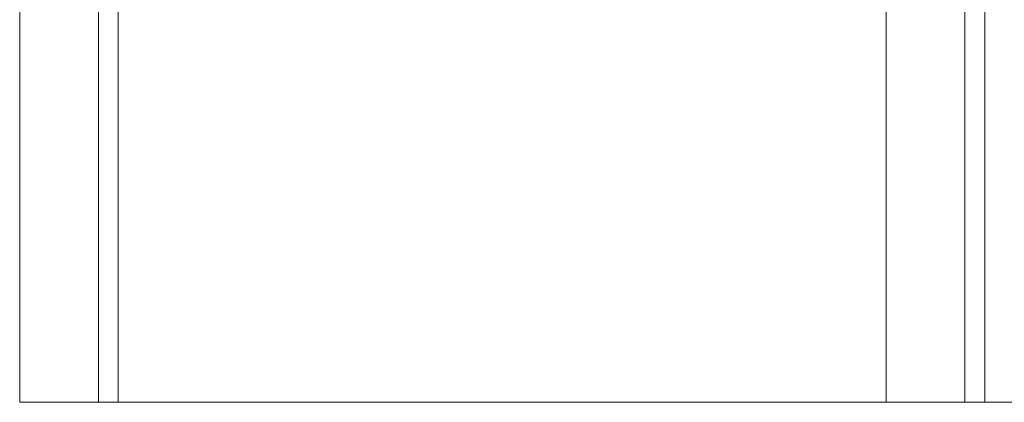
# Model space of a CAD drawing. Header units: inches. Extents: x 40 to 255, y 35 to 155.
# Tile 1 of 256: x 41 to 54, y 35 to 40. Entities that reach past the tile are written whole.
import ezdxf

# ---------------------------------------------------------------- set-up
doc = ezdxf.new("R2010")
doc.units = ezdxf.units.IN
doc.header["$MEASUREMENT"] = 0
doc.layers.add('A-FLOR-STRS', color=2, linetype='Continuous', lineweight=9)

# ---------------------------------------------------------------- blocks, each defined once
blk = doc.blocks.new('Stair - Stairs-122113-_3D_')
at = {"layer": 'A-FLOR-STRS'}
mesh = blk.add_polyface(dxfattribs=at)
corners = [(53.032, 91.012, 5.217), (41.032, 91.012, 5.217), (41.032, 35.012, 5.217), (53.032, 35.012, 5.217)]
mesh.append_faces([[corners[k] for k in face] for face in [(2, 3, 0, 1)]])
mesh = blk.add_polyface(dxfattribs=at)
corners = [(53.032, 91.012, 3.217), (53.032, 35.012, 3.217), (41.032, 35.012, 3.217), (41.032, 91.012, 3.217)]
mesh.append_faces([[corners[k] for k in face] for face in [(2, 3, 0, 1)]])
mesh = blk.add_polyface(dxfattribs=at)
corners = [(41.032, 35.012, 5.217), (41.032, 91.012, 5.217), (41.032, 91.012, 3.217), (41.032, 35.012, 3.217)]
mesh.append_faces([[corners[k] for k in face] for face in [(0, 1, 2, 3)]])
mesh = blk.add_polyface(dxfattribs=at)
corners = [(42.032, 35.012), (42.032, 35.012, 3.217), (42.032, 91.012, 3.217), (42.032, 91.012)]
mesh.append_faces([[corners[k] for k in face] for face in [(0, 1, 2, 3)]])
mesh = blk.add_polyface(dxfattribs=at)
corners = [(42.282, 35.012), (42.032, 35.012), (42.032, 91.012), (42.282, 91.012)]
mesh.append_faces([[corners[k] for k in face] for face in [(3, 0, 1, 2)]])
mesh = blk.add_polyface(dxfattribs=at)
corners = [(42.032, 35.012, 3.217), (42.282, 35.012, 3.217), (42.282, 91.012, 3.217), (42.032, 91.012, 3.217)]
mesh.append_faces([[corners[k] for k in face] for face in [(3, 0, 1, 2)]])
mesh = blk.add_polyface(dxfattribs=at)
corners = [(42.282, 35.012, 3.217), (42.282, 35.012), (42.282, 91.012), (42.282, 91.012, 3.217)]
mesh.append_faces([[corners[k] for k in face] for face in [(0, 1, 2, 3)]])
mesh = blk.add_polyface(dxfattribs=at)
corners = [(64.032, 91.012, 10.435), (52.032, 91.012, 10.435), (52.032, 35.012, 10.435), (64.032, 35.012, 10.435)]
mesh.append_faces([[corners[k] for k in face] for face in [(2, 3, 0, 1)]])
mesh = blk.add_polyface(dxfattribs=at)
corners = [(64.032, 91.012, 8.435), (64.032, 35.012, 8.435), (52.032, 35.012, 8.435), (52.032, 91.012, 8.435)]
mesh.append_faces([[corners[k] for k in face] for face in [(2, 3, 0, 1)]])
mesh = blk.add_polyface(dxfattribs=at)
corners = [(52.032, 35.012, 10.435), (52.032, 91.012, 10.435), (52.032, 91.012, 8.435), (52.032, 35.012, 8.435)]
mesh.append_faces([[corners[k] for k in face] for face in [(0, 1, 2, 3)]])
mesh = blk.add_polyface(dxfattribs=at)
corners = [(53.032, 91.012, 5.217), (53.032, 35.012, 5.217), (53.032, 35.012, 3.217), (53.032, 91.012, 3.217)]
mesh.append_faces([[corners[k] for k in face] for face in [(0, 1, 2, 3)]])
mesh = blk.add_polyface(dxfattribs=at)
corners = [(53.032, 35.012, 3.217), (53.032, 35.012, 8.435), (53.032, 91.012, 8.435), (53.032, 91.012, 3.217)]
mesh.append_faces([[corners[k] for k in face] for face in [(0, 1, 2, 3)]])
mesh = blk.add_polyface(dxfattribs=at)
corners = [(53.282, 35.012, 3.217), (53.032, 35.012, 3.217), (53.032, 91.012, 3.217), (53.282, 91.012, 3.217)]
mesh.append_faces([[corners[k] for k in face] for face in [(3, 0, 1, 2)]])
mesh = blk.add_polyface(dxfattribs=at)
corners = [(53.032, 35.012, 8.435), (53.282, 35.012, 8.435), (53.282, 91.012, 8.435), (53.032, 91.012, 8.435)]
mesh.append_faces([[corners[k] for k in face] for face in [(3, 0, 1, 2)]])
mesh = blk.add_polyface(dxfattribs=at)
corners = [(53.282, 35.012, 8.435), (53.282, 35.012, 3.217), (53.282, 91.012, 3.217), (53.282, 91.012, 8.435)]
mesh.append_faces([[corners[k] for k in face] for face in [(0, 1, 2, 3)]])
mesh = blk.add_polyface(dxfattribs=at)
corners = [(53.032, 35.012, 5.217), (41.032, 35.012, 5.217), (41.032, 35.012, 3.217), (53.032, 35.012, 3.217)]
mesh.append_faces([[corners[k] for k in face] for face in [(0, 1, 2, 3)]])
mesh = blk.add_polyface(dxfattribs=at)
corners = [(42.032, 35.012, 3.217), (42.032, 35.012), (42.282, 35.012), (42.282, 35.012, 3.217)]
mesh.append_faces([[corners[k] for k in face] for face in [(2, 3, 0, 1)]])
mesh = blk.add_polyface(dxfattribs=at)
corners = [(64.032, 35.012, 10.435), (52.032, 35.012, 10.435), (52.032, 35.012, 8.435), (64.032, 35.012, 8.435)]
mesh.append_faces([[corners[k] for k in face] for face in [(3, 0, 1, 2)]])
mesh = blk.add_polyface(dxfattribs=at)
corners = [(53.032, 35.012, 8.435), (53.032, 35.012, 3.217), (53.282, 35.012, 3.217), (53.282, 35.012, 8.435)]
mesh.append_faces([[corners[k] for k in face] for face in [(3, 0, 1, 2)]])

msp = doc.modelspace()

# ---------------------------------------------------------------- block references
at = {"layer": 'A-FLOR-STRS'}
msp.add_blockref('Stair - Stairs-122113-_3D_', (0, 0), dxfattribs=at)

doc.saveas('drawing.dxf')
